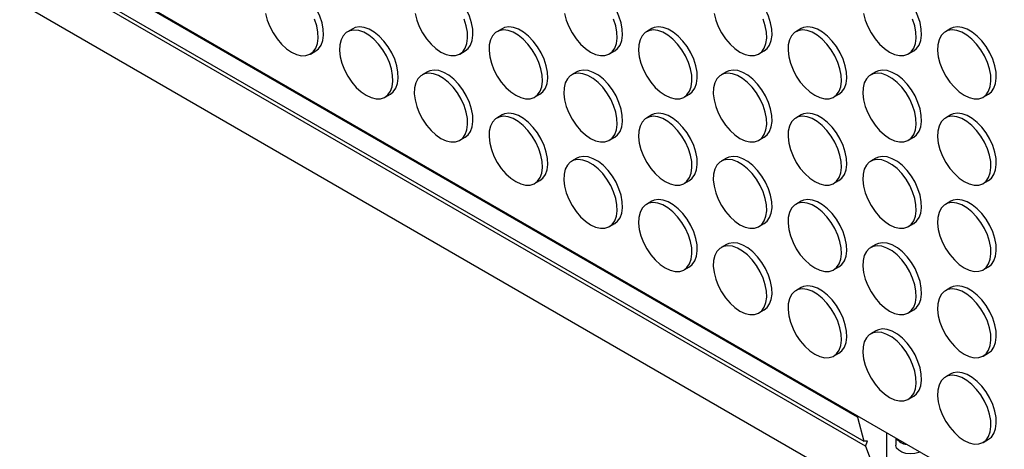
# Model space of a CAD drawing. Header units: millimetres. Extents: x 57 to 2457, y 57 to 1886.
# Tile 4 of 38: x 1918 to 2179, y 675 to 789. Entities that reach past the tile are written whole.
import ezdxf

# ---------------------------------------------------------------- set-up
doc = ezdxf.new("R2010")
doc.units = ezdxf.units.MM
doc.header["$LTSCALE"] = 9

msp = doc.modelspace()

# ---------------------------------------------------------------- linework, layer by layer
for p, q in [((2140.404, 683.83), (1934.506, 802.692)), ((2365.806, 553.994), (1934.754, 802.835)), ((2142.534, 676.102), (1928.88, 799.442)), ((1929.81, 799.98), (2142.045, 677.459)), ((2148.159, 660.857), (1918.49, 793.442)), ((2006.688, 786.68), (2005.273, 785.864)), ((2046.285, 786.684), (2044.871, 785.867)), ((2085.883, 786.687), (2084.469, 785.871)), ((2125.481, 786.691), (2124.067, 785.875)), ((2165.079, 786.695), (2163.665, 785.878)), ((1995.474, 779.972), (1996.888, 780.789)), ((2035.071, 779.976), (2036.486, 780.792)), ((2074.669, 779.98), (2076.084, 780.796)), ((2114.267, 779.983), (2115.682, 780.8)), ((2153.865, 779.987), (2155.28, 780.804)), ((2026.487, 775.25), (2025.072, 774.434)), ((2066.084, 775.254), (2064.67, 774.438)), ((2105.682, 775.258), (2104.268, 774.441)), ((2145.28, 775.261), (2143.866, 774.445)), ((2015.272, 768.543), (2016.687, 769.359)), ((2054.87, 768.546), (2056.285, 769.363)), ((2094.468, 768.55), (2095.883, 769.366)), ((2134.066, 768.554), (2135.481, 769.37)), ((2173.664, 768.557), (2175.079, 769.374)), ((2046.285, 763.821), (2044.871, 763.004)), ((2085.883, 763.824), (2084.469, 763.008)), ((2125.481, 763.828), (2124.067, 763.012)), ((2165.079, 763.832), (2163.665, 763.015)), ((2035.071, 757.113), (2036.486, 757.929)), ((2074.669, 757.117), (2076.084, 757.933)), ((2114.267, 757.12), (2115.682, 757.937)), ((2153.865, 757.124), (2155.28, 757.94)), ((2066.084, 752.391), (2064.67, 751.574)), ((2105.682, 752.395), (2104.268, 751.578)), ((2145.28, 752.398), (2143.866, 751.582)), ((2054.87, 745.683), (2056.285, 746.5)), ((2094.468, 745.687), (2095.883, 746.503)), ((2134.066, 745.691), (2135.481, 746.507)), ((2173.664, 745.694), (2175.079, 746.511)), ((2085.883, 740.961), (2084.469, 740.145)), ((2125.481, 740.965), (2124.067, 740.148)), ((2165.079, 740.969), (2163.665, 740.152)), ((2074.669, 734.253), (2076.084, 735.07)), ((2114.267, 734.257), (2115.682, 735.074)), ((2153.865, 734.261), (2155.28, 735.077)), ((2105.682, 729.531), (2104.268, 728.715)), ((2145.28, 729.535), (2143.866, 728.719)), ((2094.468, 722.824), (2095.883, 723.64)), ((2134.066, 722.827), (2135.481, 723.644)), ((2173.664, 722.831), (2175.079, 723.648)), ((2125.481, 718.102), (2124.067, 717.285)), ((2165.079, 718.105), (2163.665, 717.289)), ((2114.267, 711.394), (2115.682, 712.21)), ((2153.865, 711.398), (2155.28, 712.214)), ((2145.28, 706.672), (2143.866, 705.856)), ((2134.066, 699.964), (2135.481, 700.781)), ((2173.664, 699.968), (2175.079, 700.784)), ((2165.079, 695.242), (2163.665, 694.426)), ((2153.865, 688.535), (2155.28, 689.351)), ((2140.647, 683.975), (2140.404, 683.83)), ((2140.404, 683.83), (2142.045, 677.459)), ((2148.159, 660.857), (2148.159, 679.639)), ((2150.523, 678.274), (2150.523, 676.373)), ((2143.002, 677.465), (2142.045, 677.459)), ((2142.534, 676.102), (2143.002, 677.465)), ((2142.534, 676.102), (2148.159, 660.857)), ((2152.01, 677.416), (2152.086, 677.372)), ((2173.664, 677.105), (2175.079, 677.921))]:
    msp.add_line(p, q)
at = {"flags": 128}
for points in [[(1996.888, 780.789), (1997.648, 781.388), (1998.32, 782.344), (1998.76, 783.557), (1998.951, 784.983), (1998.887, 786.571), (1998.57, 788.262), (1998.012, 789.997), (1997.232, 791.711), (1996.259, 793.344), (1995.128, 794.836), (1993.88, 796.134), (1992.56, 797.19), (1991.216, 797.966), (1989.896, 798.434), (1988.648, 798.577), (1987.517, 798.391), (1986.889, 798.11)], [(2036.486, 780.792), (2037.246, 781.391), (2037.918, 782.348), (2038.358, 783.561), (2038.549, 784.987), (2038.485, 786.574), (2038.168, 788.266), (2037.61, 790), (2036.83, 791.715), (2035.857, 793.348), (2034.726, 794.84), (2033.478, 796.137), (2032.158, 797.193), (2030.814, 797.969), (2029.494, 798.438), (2028.246, 798.581), (2027.115, 798.395), (2026.487, 798.113)], [(2076.084, 780.796), (2076.844, 781.395), (2077.516, 782.351), (2077.956, 783.565), (2078.147, 784.991), (2078.083, 786.578), (2077.766, 788.27), (2077.208, 790.004), (2076.428, 791.719), (2075.455, 793.352), (2074.324, 794.844), (2073.076, 796.141), (2071.756, 797.197), (2070.412, 797.973), (2069.092, 798.441), (2067.844, 798.585), (2066.713, 798.398), (2066.084, 798.117)], [(2115.682, 780.8), (2116.442, 781.399), (2117.114, 782.355), (2117.554, 783.568), (2117.745, 784.994), (2117.681, 786.582), (2117.364, 788.273), (2116.806, 790.008), (2116.026, 791.723), (2115.053, 793.355), (2113.922, 794.848), (2112.674, 796.145), (2111.354, 797.201), (2110.01, 797.977), (2108.69, 798.445), (2107.442, 798.589), (2106.311, 798.402), (2105.682, 798.121)], [(2155.28, 780.804), (2156.04, 781.402), (2156.712, 782.359), (2157.152, 783.572), (2157.343, 784.998), (2157.279, 786.586), (2156.962, 788.277), (2156.404, 790.012), (2155.624, 791.726), (2154.651, 793.359), (2153.52, 794.851), (2152.272, 796.149), (2150.952, 797.204), (2149.608, 797.98), (2148.288, 798.449), (2147.04, 798.592), (2145.909, 798.406), (2145.28, 798.125)], [(1983.602, 790.675), (1984.042, 788.954), (1984.714, 787.221), (1985.594, 785.54), (1986.651, 783.97), (1987.846, 782.569), (1989.136, 781.387), (1990.474, 780.467)], [(2023.2, 790.678), (2023.64, 788.958), (2024.312, 787.225), (2025.192, 785.544), (2026.249, 783.974), (2027.444, 782.573), (2028.734, 781.391), (2030.072, 780.471)], [(2062.798, 790.682), (2063.238, 788.961), (2063.91, 787.229), (2064.79, 785.548), (2065.847, 783.978), (2067.042, 782.577), (2068.332, 781.395), (2069.67, 780.475)], [(2102.396, 790.686), (2102.836, 788.965), (2103.508, 787.233), (2104.388, 785.551), (2105.445, 783.982), (2106.64, 782.581), (2107.93, 781.399), (2109.268, 780.478)], [(2141.994, 790.69), (2142.434, 788.969), (2143.106, 787.236), (2143.986, 785.555), (2145.043, 783.985), (2146.238, 782.584), (2147.528, 781.402), (2148.866, 780.482)], [(1990.474, 780.467), (1991.812, 779.842), (1993.102, 779.535), (1994.297, 779.557), (1995.354, 779.906), (1996.234, 780.571), (1996.906, 781.528), (1997.346, 782.741), (1997.537, 784.167), (1997.473, 785.754), (1997.156, 787.446), (1996.598, 789.18)], [(2030.072, 780.471), (2031.41, 779.846), (2032.7, 779.539), (2033.895, 779.56), (2034.951, 779.91), (2035.832, 780.575), (2036.504, 781.531), (2036.944, 782.744), (2037.135, 784.171), (2037.071, 785.758), (2036.754, 787.45), (2036.196, 789.184)], [(2069.67, 780.475), (2071.008, 779.85), (2072.298, 779.543), (2073.493, 779.564), (2074.549, 779.914), (2075.43, 780.579), (2076.102, 781.535), (2076.542, 782.748), (2076.733, 784.174), (2076.669, 785.762), (2076.352, 787.453), (2075.794, 789.188)], [(2109.268, 780.478), (2110.606, 779.854), (2111.896, 779.546), (2113.091, 779.568), (2114.147, 779.917), (2115.028, 780.582), (2115.7, 781.539), (2116.14, 782.752), (2116.331, 784.178), (2116.267, 785.765), (2115.95, 787.457), (2115.392, 789.191)], [(2148.866, 780.482), (2150.204, 779.857), (2151.494, 779.55), (2152.689, 779.572), (2153.745, 779.921), (2154.626, 780.586), (2155.298, 781.542), (2155.738, 782.756), (2155.929, 784.182), (2155.865, 785.769), (2155.548, 787.461), (2154.99, 789.195)], [(2010.273, 769.038), (2011.611, 768.413), (2012.901, 768.105), (2014.096, 768.127), (2015.152, 768.477), (2016.033, 769.142), (2016.705, 770.098), (2017.145, 771.311), (2017.336, 772.737), (2017.272, 774.325), (2016.955, 776.016), (2016.397, 777.751), (2015.617, 779.465), (2014.644, 781.098), (2013.513, 782.59), (2012.265, 783.888), (2010.945, 784.943), (2009.601, 785.719), (2008.281, 786.188), (2007.033, 786.331), (2005.902, 786.145), (2004.929, 785.635), (2004.149, 784.821), (2003.591, 783.731), (2003.274, 782.406), (2003.21, 780.892), (2003.401, 779.245), (2003.841, 777.524), (2004.513, 775.792), (2005.393, 774.11), (2006.45, 772.541), (2007.645, 771.14), (2008.935, 769.958), (2010.273, 769.038)], [(2016.687, 769.359), (2017.447, 769.958), (2018.119, 770.914), (2018.559, 772.127), (2018.75, 773.554), (2018.686, 775.141), (2018.369, 776.833), (2017.811, 778.567), (2017.031, 780.282), (2016.058, 781.915), (2014.927, 783.407), (2013.679, 784.704), (2012.359, 785.76), (2011.015, 786.536), (2009.695, 787.004), (2008.447, 787.148), (2007.316, 786.961), (2006.688, 786.68)], [(2049.871, 769.041), (2051.209, 768.416), (2052.499, 768.109), (2053.694, 768.131), (2054.75, 768.48), (2055.631, 769.145), (2056.303, 770.102), (2056.743, 771.315), (2056.934, 772.741), (2056.87, 774.328), (2056.553, 776.02), (2055.995, 777.754), (2055.215, 779.469), (2054.242, 781.102), (2053.111, 782.594), (2051.863, 783.891), (2050.543, 784.947), (2049.199, 785.723), (2047.879, 786.191), (2046.631, 786.335), (2045.5, 786.149), (2044.527, 785.639), (2043.747, 784.825), (2043.189, 783.735), (2042.872, 782.409), (2042.808, 780.896), (2042.999, 779.249), (2043.439, 777.528), (2044.111, 775.795), (2044.991, 774.114), (2046.048, 772.544), (2047.243, 771.143), (2048.533, 769.961), (2049.871, 769.041)], [(2056.285, 769.363), (2057.045, 769.962), (2057.717, 770.918), (2058.157, 772.131), (2058.348, 773.557), (2058.284, 775.145), (2057.967, 776.836), (2057.409, 778.571), (2056.629, 780.285), (2055.656, 781.918), (2054.525, 783.41), (2053.277, 784.708), (2051.957, 785.764), (2050.613, 786.54), (2049.293, 787.008), (2048.045, 787.151), (2046.914, 786.965), (2046.285, 786.684)], [(2089.469, 769.045), (2090.807, 768.42), (2092.097, 768.113), (2093.292, 768.134), (2094.348, 768.484), (2095.229, 769.149), (2095.901, 770.105), (2096.341, 771.318), (2096.532, 772.745), (2096.468, 774.332), (2096.151, 776.024), (2095.593, 777.758), (2094.813, 779.473), (2093.84, 781.106), (2092.709, 782.598), (2091.461, 783.895), (2090.141, 784.951), (2088.797, 785.727), (2087.477, 786.195), (2086.229, 786.339), (2085.098, 786.152), (2084.125, 785.643), (2083.345, 784.828), (2082.787, 783.739), (2082.47, 782.413), (2082.406, 780.899), (2082.597, 779.252), (2083.037, 777.532), (2083.709, 775.799), (2084.589, 774.118), (2085.646, 772.548), (2086.841, 771.147), (2088.131, 769.965), (2089.469, 769.045)], [(2095.883, 769.366), (2096.643, 769.965), (2097.315, 770.922), (2097.755, 772.135), (2097.946, 773.561), (2097.882, 775.148), (2097.565, 776.84), (2097.007, 778.574), (2096.227, 780.289), (2095.254, 781.922), (2094.123, 783.414), (2092.875, 784.711), (2091.555, 785.767), (2090.211, 786.543), (2088.891, 787.012), (2087.643, 787.155), (2086.512, 786.969), (2085.883, 786.687)], [(2129.067, 769.049), (2130.405, 768.424), (2131.695, 768.117), (2132.89, 768.138), (2133.946, 768.488), (2134.827, 769.153), (2135.499, 770.109), (2135.939, 771.322), (2136.13, 772.748), (2136.066, 774.336), (2135.749, 776.027), (2135.191, 777.762), (2134.411, 779.476), (2133.438, 781.109), (2132.307, 782.601), (2131.059, 783.899), (2129.739, 784.955), (2128.395, 785.731), (2127.075, 786.199), (2125.827, 786.342), (2124.696, 786.156), (2123.723, 785.646), (2122.943, 784.832), (2122.385, 783.742), (2122.068, 782.417), (2122.004, 780.903), (2122.195, 779.256), (2122.635, 777.535), (2123.307, 775.803), (2124.187, 774.122), (2125.244, 772.552), (2126.439, 771.151), (2127.729, 769.969), (2129.067, 769.049)], [(2135.481, 769.37), (2136.241, 769.969), (2136.913, 770.925), (2137.353, 772.139), (2137.544, 773.565), (2137.48, 775.152), (2137.163, 776.844), (2136.605, 778.578), (2135.825, 780.293), (2134.852, 781.926), (2133.721, 783.418), (2132.473, 784.715), (2131.153, 785.771), (2129.809, 786.547), (2128.489, 787.015), (2127.241, 787.159), (2126.11, 786.972), (2125.481, 786.691)], [(2168.665, 769.052), (2170.003, 768.428), (2171.293, 768.12), (2172.488, 768.142), (2173.544, 768.491), (2174.425, 769.156), (2175.097, 770.113), (2175.537, 771.326), (2175.728, 772.752), (2175.664, 774.339), (2175.347, 776.031), (2174.789, 777.765), (2174.009, 779.48), (2173.036, 781.113), (2171.905, 782.605), (2170.657, 783.903), (2169.337, 784.958), (2167.993, 785.734), (2166.673, 786.203), (2165.425, 786.346), (2164.294, 786.16), (2163.321, 785.65), (2162.541, 784.836), (2161.983, 783.746), (2161.666, 782.42), (2161.602, 780.907), (2161.793, 779.26), (2162.233, 777.539), (2162.905, 775.807), (2163.785, 774.125), (2164.842, 772.556), (2166.037, 771.155), (2167.327, 769.973), (2168.665, 769.052)], [(2175.079, 769.374), (2175.839, 769.973), (2176.511, 770.929), (2176.951, 772.142), (2177.142, 773.568), (2177.078, 775.156), (2176.761, 776.847), (2176.203, 778.582), (2175.423, 780.297), (2174.45, 781.929), (2173.319, 783.422), (2172.071, 784.719), (2170.751, 785.775), (2169.407, 786.551), (2168.087, 787.019), (2166.839, 787.163), (2165.708, 786.976), (2165.079, 786.695)], [(2030.072, 757.608), (2031.41, 756.983), (2032.7, 756.676), (2033.895, 756.697), (2034.951, 757.047), (2035.832, 757.712), (2036.504, 758.668), (2036.944, 759.881), (2037.135, 761.307), (2037.071, 762.895), (2036.754, 764.586), (2036.196, 766.321), (2035.416, 768.036), (2034.443, 769.668), (2033.312, 771.161), (2032.064, 772.458), (2030.744, 773.514), (2029.4, 774.29), (2028.08, 774.758), (2026.832, 774.902), (2025.701, 774.715), (2024.728, 774.206), (2023.948, 773.391), (2023.39, 772.301), (2023.073, 770.976), (2023.009, 769.462), (2023.2, 767.815), (2023.64, 766.094), (2024.312, 764.362), (2025.192, 762.681), (2026.249, 761.111), (2027.444, 759.71), (2028.734, 758.528), (2030.072, 757.608)], [(2036.486, 757.929), (2037.246, 758.528), (2037.918, 759.485), (2038.358, 760.698), (2038.549, 762.124), (2038.485, 763.711), (2038.168, 765.403), (2037.61, 767.137), (2036.83, 768.852), (2035.857, 770.485), (2034.726, 771.977), (2033.478, 773.274), (2032.158, 774.33), (2030.814, 775.106), (2029.494, 775.574), (2028.246, 775.718), (2027.115, 775.532), (2026.487, 775.25)], [(2069.67, 757.612), (2071.008, 756.987), (2072.298, 756.679), (2073.493, 756.701), (2074.549, 757.051), (2075.43, 757.716), (2076.102, 758.672), (2076.542, 759.885), (2076.733, 761.311), (2076.669, 762.899), (2076.352, 764.59), (2075.794, 766.325), (2075.014, 768.039), (2074.041, 769.672), (2072.91, 771.164), (2071.662, 772.462), (2070.342, 773.517), (2068.998, 774.293), (2067.678, 774.762), (2066.43, 774.905), (2065.299, 774.719), (2064.326, 774.209), (2063.546, 773.395), (2062.988, 772.305), (2062.671, 770.98), (2062.607, 769.466), (2062.798, 767.819), (2063.238, 766.098), (2063.91, 764.366), (2064.79, 762.684), (2065.847, 761.115), (2067.042, 759.714), (2068.332, 758.532), (2069.67, 757.612)], [(2076.084, 757.933), (2076.844, 758.532), (2077.516, 759.488), (2077.956, 760.701), (2078.147, 762.128), (2078.083, 763.715), (2077.766, 765.407), (2077.208, 767.141), (2076.428, 768.856), (2075.455, 770.489), (2074.324, 771.981), (2073.076, 773.278), (2071.756, 774.334), (2070.412, 775.11), (2069.092, 775.578), (2067.844, 775.722), (2066.713, 775.535), (2066.084, 775.254)], [(2109.268, 757.615), (2110.606, 756.99), (2111.896, 756.683), (2113.091, 756.705), (2114.147, 757.054), (2115.028, 757.719), (2115.7, 758.676), (2116.14, 759.889), (2116.331, 761.315), (2116.267, 762.902), (2115.95, 764.594), (2115.392, 766.328), (2114.612, 768.043), (2113.639, 769.676), (2112.508, 771.168), (2111.26, 772.465), (2109.94, 773.521), (2108.596, 774.297), (2107.276, 774.765), (2106.028, 774.909), (2104.897, 774.723), (2103.924, 774.213), (2103.144, 773.399), (2102.586, 772.309), (2102.269, 770.983), (2102.205, 769.47), (2102.396, 767.823), (2102.836, 766.102), (2103.508, 764.369), (2104.388, 762.688), (2105.445, 761.118), (2106.64, 759.717), (2107.93, 758.535), (2109.268, 757.615)], [(2115.682, 757.937), (2116.442, 758.536), (2117.114, 759.492), (2117.554, 760.705), (2117.745, 762.131), (2117.681, 763.719), (2117.364, 765.41), (2116.806, 767.145), (2116.026, 768.859), (2115.053, 770.492), (2113.922, 771.984), (2112.674, 773.282), (2111.354, 774.338), (2110.01, 775.114), (2108.69, 775.582), (2107.442, 775.725), (2106.311, 775.539), (2105.682, 775.258)], [(2148.866, 757.619), (2150.204, 756.994), (2151.494, 756.687), (2152.689, 756.708), (2153.745, 757.058), (2154.626, 757.723), (2155.298, 758.679), (2155.738, 759.892), (2155.929, 761.319), (2155.865, 762.906), (2155.548, 764.598), (2154.99, 766.332), (2154.21, 768.047), (2153.237, 769.68), (2152.106, 771.172), (2150.858, 772.469), (2149.538, 773.525), (2148.194, 774.301), (2146.874, 774.769), (2145.626, 774.913), (2144.495, 774.726), (2143.522, 774.217), (2142.742, 773.402), (2142.184, 772.313), (2141.867, 770.987), (2141.803, 769.473), (2141.994, 767.826), (2142.434, 766.106), (2143.106, 764.373), (2143.986, 762.692), (2145.043, 761.122), (2146.238, 759.721), (2147.528, 758.539), (2148.866, 757.619)], [(2155.28, 757.94), (2156.04, 758.539), (2156.712, 759.496), (2157.152, 760.709), (2157.343, 762.135), (2157.279, 763.722), (2156.962, 765.414), (2156.404, 767.148), (2155.624, 768.863), (2154.651, 770.496), (2153.52, 771.988), (2152.272, 773.285), (2150.952, 774.341), (2149.608, 775.117), (2148.288, 775.586), (2147.04, 775.729), (2145.909, 775.543), (2145.28, 775.261)], [(2056.285, 746.5), (2057.045, 747.098), (2057.717, 748.055), (2058.157, 749.268), (2058.348, 750.694), (2058.284, 752.282), (2057.967, 753.973), (2057.409, 755.708), (2056.629, 757.422), (2055.656, 759.055), (2054.525, 760.547), (2053.277, 761.845), (2051.957, 762.9), (2050.613, 763.676), (2049.293, 764.145), (2048.045, 764.288), (2046.914, 764.102), (2046.285, 763.821)], [(2095.883, 746.503), (2096.643, 747.102), (2097.315, 748.059), (2097.755, 749.272), (2097.946, 750.698), (2097.882, 752.285), (2097.565, 753.977), (2097.007, 755.711), (2096.227, 757.426), (2095.254, 759.059), (2094.123, 760.551), (2092.875, 761.848), (2091.555, 762.904), (2090.211, 763.68), (2088.891, 764.148), (2087.643, 764.292), (2086.512, 764.106), (2085.883, 763.824)], [(2135.481, 746.507), (2136.241, 747.106), (2136.913, 748.062), (2137.353, 749.275), (2137.544, 750.702), (2137.48, 752.289), (2137.163, 753.981), (2136.605, 755.715), (2135.825, 757.43), (2134.852, 759.063), (2133.721, 760.555), (2132.473, 761.852), (2131.153, 762.908), (2129.809, 763.684), (2128.489, 764.152), (2127.241, 764.296), (2126.11, 764.109), (2125.481, 763.828)], [(2175.079, 746.511), (2175.839, 747.11), (2176.511, 748.066), (2176.951, 749.279), (2177.142, 750.705), (2177.078, 752.293), (2176.761, 753.984), (2176.203, 755.719), (2175.423, 757.433), (2174.45, 759.066), (2173.319, 760.558), (2172.071, 761.856), (2170.751, 762.912), (2169.407, 763.688), (2168.087, 764.156), (2166.839, 764.299), (2165.708, 764.113), (2165.079, 763.832)], [(2049.871, 746.178), (2051.209, 745.553), (2052.499, 745.246), (2053.694, 745.268), (2054.75, 745.617), (2055.631, 746.282), (2056.303, 747.238), (2056.743, 748.452), (2056.934, 749.878), (2056.87, 751.465), (2056.553, 753.157), (2055.995, 754.891), (2055.215, 756.606), (2054.242, 758.239), (2053.111, 759.731), (2051.863, 761.028), (2050.543, 762.084), (2049.199, 762.86), (2047.879, 763.328), (2046.631, 763.472), (2045.5, 763.285), (2044.527, 762.776), (2043.747, 761.961), (2043.189, 760.872), (2042.872, 759.546), (2042.808, 758.033), (2042.999, 756.386), (2043.439, 754.665), (2044.111, 752.932), (2044.991, 751.251), (2046.048, 749.681), (2047.243, 748.28), (2048.533, 747.098), (2049.871, 746.178)], [(2089.469, 746.182), (2090.807, 745.557), (2092.097, 745.25), (2093.292, 745.271), (2094.348, 745.621), (2095.229, 746.286), (2095.901, 747.242), (2096.341, 748.455), (2096.532, 749.881), (2096.468, 751.469), (2096.151, 753.16), (2095.593, 754.895), (2094.813, 756.61), (2093.84, 758.242), (2092.709, 759.735), (2091.461, 761.032), (2090.141, 762.088), (2088.797, 762.864), (2087.477, 763.332), (2086.229, 763.476), (2085.098, 763.289), (2084.125, 762.78), (2083.345, 761.965), (2082.787, 760.876), (2082.47, 759.55), (2082.406, 758.036), (2082.597, 756.389), (2083.037, 754.668), (2083.709, 752.936), (2084.589, 751.255), (2085.646, 749.685), (2086.841, 748.284), (2088.131, 747.102), (2089.469, 746.182)], [(2129.067, 746.186), (2130.405, 745.561), (2131.695, 745.253), (2132.89, 745.275), (2133.946, 745.625), (2134.827, 746.29), (2135.499, 747.246), (2135.939, 748.459), (2136.13, 749.885), (2136.066, 751.473), (2135.749, 753.164), (2135.191, 754.899), (2134.411, 756.613), (2133.438, 758.246), (2132.307, 759.738), (2131.059, 761.036), (2129.739, 762.091), (2128.395, 762.867), (2127.075, 763.336), (2125.827, 763.479), (2124.696, 763.293), (2123.723, 762.783), (2122.943, 761.969), (2122.385, 760.879), (2122.068, 759.554), (2122.004, 758.04), (2122.195, 756.393), (2122.635, 754.672), (2123.307, 752.94), (2124.187, 751.258), (2125.244, 749.689), (2126.439, 748.288), (2127.729, 747.106), (2129.067, 746.186)], [(2168.665, 746.189), (2170.003, 745.564), (2171.293, 745.257), (2172.488, 745.279), (2173.544, 745.628), (2174.425, 746.293), (2175.097, 747.25), (2175.537, 748.463), (2175.728, 749.889), (2175.664, 751.476), (2175.347, 753.168), (2174.789, 754.902), (2174.009, 756.617), (2173.036, 758.25), (2171.905, 759.742), (2170.657, 761.039), (2169.337, 762.095), (2167.993, 762.871), (2166.673, 763.339), (2165.425, 763.483), (2164.294, 763.297), (2163.321, 762.787), (2162.541, 761.973), (2161.983, 760.883), (2161.666, 759.557), (2161.602, 758.044), (2161.793, 756.397), (2162.233, 754.676), (2162.905, 752.943), (2163.785, 751.262), (2164.842, 749.692), (2166.037, 748.291), (2167.327, 747.109), (2168.665, 746.189)], [(2069.67, 734.748), (2071.008, 734.124), (2072.298, 733.816), (2073.493, 733.838), (2074.549, 734.187), (2075.43, 734.852), (2076.102, 735.809), (2076.542, 737.022), (2076.733, 738.448), (2076.669, 740.035), (2076.352, 741.727), (2075.794, 743.461), (2075.014, 745.176), (2074.041, 746.809), (2072.91, 748.301), (2071.662, 749.599), (2070.342, 750.654), (2068.998, 751.43), (2067.678, 751.899), (2066.43, 752.042), (2065.299, 751.856), (2064.326, 751.346), (2063.546, 750.532), (2062.988, 749.442), (2062.671, 748.116), (2062.607, 746.603), (2062.798, 744.956), (2063.238, 743.235), (2063.91, 741.503), (2064.79, 739.821), (2065.847, 738.252), (2067.042, 736.851), (2068.332, 735.669), (2069.67, 734.748)], [(2076.084, 735.07), (2076.844, 735.669), (2077.516, 736.625), (2077.956, 737.838), (2078.147, 739.264), (2078.083, 740.852), (2077.766, 742.543), (2077.208, 744.278), (2076.428, 745.993), (2075.455, 747.625), (2074.324, 749.118), (2073.076, 750.415), (2071.756, 751.471), (2070.412, 752.247), (2069.092, 752.715), (2067.844, 752.859), (2066.713, 752.672), (2066.084, 752.391)], [(2109.268, 734.752), (2110.606, 734.127), (2111.896, 733.82), (2113.091, 733.842), (2114.147, 734.191), (2115.028, 734.856), (2115.7, 735.812), (2116.14, 737.026), (2116.331, 738.452), (2116.267, 740.039), (2115.95, 741.731), (2115.392, 743.465), (2114.612, 745.18), (2113.639, 746.813), (2112.508, 748.305), (2111.26, 749.602), (2109.94, 750.658), (2108.596, 751.434), (2107.276, 751.902), (2106.028, 752.046), (2104.897, 751.859), (2103.924, 751.35), (2103.144, 750.535), (2102.586, 749.446), (2102.269, 748.12), (2102.205, 746.607), (2102.396, 744.96), (2102.836, 743.239), (2103.508, 741.506), (2104.388, 739.825), (2105.445, 738.255), (2106.64, 736.854), (2107.93, 735.672), (2109.268, 734.752)], [(2115.682, 735.074), (2116.442, 735.672), (2117.114, 736.629), (2117.554, 737.842), (2117.745, 739.268), (2117.681, 740.856), (2117.364, 742.547), (2116.806, 744.282), (2116.026, 745.996), (2115.053, 747.629), (2113.922, 749.121), (2112.674, 750.419), (2111.354, 751.474), (2110.01, 752.25), (2108.69, 752.719), (2107.442, 752.862), (2106.311, 752.676), (2105.682, 752.395)], [(2148.866, 734.756), (2150.204, 734.131), (2151.494, 733.824), (2152.689, 733.845), (2153.745, 734.195), (2154.626, 734.86), (2155.298, 735.816), (2155.738, 737.029), (2155.929, 738.455), (2155.865, 740.043), (2155.548, 741.734), (2154.99, 743.469), (2154.21, 745.184), (2153.237, 746.816), (2152.106, 748.309), (2150.858, 749.606), (2149.538, 750.662), (2148.194, 751.438), (2146.874, 751.906), (2145.626, 752.05), (2144.495, 751.863), (2143.522, 751.354), (2142.742, 750.539), (2142.184, 749.45), (2141.867, 748.124), (2141.803, 746.61), (2141.994, 744.963), (2142.434, 743.242), (2143.106, 741.51), (2143.986, 739.829), (2145.043, 738.259), (2146.238, 736.858), (2147.528, 735.676), (2148.866, 734.756)], [(2155.28, 735.077), (2156.04, 735.676), (2156.712, 736.633), (2157.152, 737.846), (2157.343, 739.272), (2157.279, 740.859), (2156.962, 742.551), (2156.404, 744.285), (2155.624, 746), (2154.651, 747.633), (2153.52, 749.125), (2152.272, 750.422), (2150.952, 751.478), (2149.608, 752.254), (2148.288, 752.722), (2147.04, 752.866), (2145.909, 752.68), (2145.28, 752.398)], [(2095.883, 723.64), (2096.643, 724.239), (2097.315, 725.195), (2097.755, 726.409), (2097.946, 727.835), (2097.882, 729.422), (2097.565, 731.114), (2097.007, 732.848), (2096.227, 734.563), (2095.254, 736.196), (2094.123, 737.688), (2092.875, 738.985), (2091.555, 740.041), (2090.211, 740.817), (2088.891, 741.285), (2087.643, 741.429), (2086.512, 741.242), (2085.883, 740.961)], [(2135.481, 723.644), (2136.241, 724.243), (2136.913, 725.199), (2137.353, 726.412), (2137.544, 727.838), (2137.48, 729.426), (2137.163, 731.117), (2136.605, 732.852), (2135.825, 734.567), (2134.852, 736.199), (2133.721, 737.692), (2132.473, 738.989), (2131.153, 740.045), (2129.809, 740.821), (2128.489, 741.289), (2127.241, 741.433), (2126.11, 741.246), (2125.481, 740.965)], [(2168.665, 723.326), (2170.003, 722.701), (2171.293, 722.394), (2172.488, 722.416), (2173.544, 722.765), (2174.425, 723.43), (2175.097, 724.386), (2175.537, 725.6), (2175.728, 727.026), (2175.664, 728.613), (2175.347, 730.305), (2174.789, 732.039), (2174.009, 733.754), (2173.036, 735.387), (2171.905, 736.879), (2170.657, 738.176), (2169.337, 739.232), (2167.993, 740.008), (2166.673, 740.476), (2165.425, 740.62), (2164.294, 740.433), (2163.321, 739.924), (2162.541, 739.109), (2161.983, 738.02), (2161.666, 736.694), (2161.602, 735.181), (2161.793, 733.534), (2162.233, 731.813), (2162.905, 730.08), (2163.785, 728.399), (2164.842, 726.829), (2166.037, 725.428), (2167.327, 724.246), (2168.665, 723.326)], [(2175.079, 723.648), (2175.839, 724.246), (2176.511, 725.203), (2176.951, 726.416), (2177.142, 727.842), (2177.078, 729.43), (2176.761, 731.121), (2176.203, 732.856), (2175.423, 734.57), (2174.45, 736.203), (2173.319, 737.695), (2172.071, 738.993), (2170.751, 740.048), (2169.407, 740.824), (2168.087, 741.293), (2166.839, 741.436), (2165.708, 741.25), (2165.079, 740.969)], [(2089.469, 723.319), (2090.807, 722.694), (2092.097, 722.387), (2093.292, 722.408), (2094.348, 722.758), (2095.229, 723.423), (2095.901, 724.379), (2096.341, 725.592), (2096.532, 727.018), (2096.468, 728.606), (2096.151, 730.297), (2095.593, 732.032), (2094.813, 733.746), (2093.84, 735.379), (2092.709, 736.871), (2091.461, 738.169), (2090.141, 739.225), (2088.797, 740.001), (2087.477, 740.469), (2086.229, 740.612), (2085.098, 740.426), (2084.125, 739.916), (2083.345, 739.102), (2082.787, 738.012), (2082.47, 736.687), (2082.406, 735.173), (2082.597, 733.526), (2083.037, 731.805), (2083.709, 730.073), (2084.589, 728.392), (2085.646, 726.822), (2086.841, 725.421), (2088.131, 724.239), (2089.469, 723.319)], [(2129.067, 723.322), (2130.405, 722.698), (2131.695, 722.39), (2132.89, 722.412), (2133.946, 722.761), (2134.827, 723.426), (2135.499, 724.383), (2135.939, 725.596), (2136.13, 727.022), (2136.066, 728.609), (2135.749, 730.301), (2135.191, 732.035), (2134.411, 733.75), (2133.438, 735.383), (2132.307, 736.875), (2131.059, 738.173), (2129.739, 739.228), (2128.395, 740.004), (2127.075, 740.473), (2125.827, 740.616), (2124.696, 740.43), (2123.723, 739.92), (2122.943, 739.106), (2122.385, 738.016), (2122.068, 736.69), (2122.004, 735.177), (2122.195, 733.53), (2122.635, 731.809), (2123.307, 730.077), (2124.187, 728.395), (2125.244, 726.826), (2126.439, 725.425), (2127.729, 724.243), (2129.067, 723.322)], [(2109.268, 711.889), (2110.606, 711.264), (2111.896, 710.957), (2113.091, 710.978), (2114.147, 711.328), (2115.028, 711.993), (2115.7, 712.949), (2116.14, 714.162), (2116.331, 715.589), (2116.267, 717.176), (2115.95, 718.868), (2115.392, 720.602), (2114.612, 722.317), (2113.639, 723.95), (2112.508, 725.442), (2111.26, 726.739), (2109.94, 727.795), (2108.596, 728.571), (2107.276, 729.039), (2106.028, 729.183), (2104.897, 728.996), (2103.924, 728.487), (2103.144, 727.672), (2102.586, 726.583), (2102.269, 725.257), (2102.205, 723.743), (2102.396, 722.096), (2102.836, 720.376), (2103.508, 718.643), (2104.388, 716.962), (2105.445, 715.392), (2106.64, 713.991), (2107.93, 712.809), (2109.268, 711.889)], [(2115.682, 712.21), (2116.442, 712.809), (2117.114, 713.766), (2117.554, 714.979), (2117.745, 716.405), (2117.681, 717.992), (2117.364, 719.684), (2116.806, 721.418), (2116.026, 723.133), (2115.053, 724.766), (2113.922, 726.258), (2112.674, 727.555), (2111.354, 728.611), (2110.01, 729.387), (2108.69, 729.856), (2107.442, 729.999), (2106.311, 729.813), (2105.682, 729.531)], [(2148.866, 711.893), (2150.204, 711.268), (2151.494, 710.961), (2152.689, 710.982), (2153.745, 711.332), (2154.626, 711.997), (2155.298, 712.953), (2155.738, 714.166), (2155.929, 715.592), (2155.865, 717.18), (2155.548, 718.871), (2154.99, 720.606), (2154.21, 722.32), (2153.237, 723.953), (2152.106, 725.445), (2150.858, 726.743), (2149.538, 727.799), (2148.194, 728.575), (2146.874, 729.043), (2145.626, 729.186), (2144.495, 729), (2143.522, 728.49), (2142.742, 727.676), (2142.184, 726.586), (2141.867, 725.261), (2141.803, 723.747), (2141.994, 722.1), (2142.434, 720.379), (2143.106, 718.647), (2143.986, 716.966), (2145.043, 715.396), (2146.238, 713.995), (2147.528, 712.813), (2148.866, 711.893)], [(2155.28, 712.214), (2156.04, 712.813), (2156.712, 713.769), (2157.152, 714.983), (2157.343, 716.409), (2157.279, 717.996), (2156.962, 719.688), (2156.404, 721.422), (2155.624, 723.137), (2154.651, 724.77), (2153.52, 726.262), (2152.272, 727.559), (2150.952, 728.615), (2149.608, 729.391), (2148.288, 729.859), (2147.04, 730.003), (2145.909, 729.816), (2145.28, 729.535)], [(2129.067, 700.459), (2130.405, 699.834), (2131.695, 699.527), (2132.89, 699.549), (2133.946, 699.898), (2134.827, 700.563), (2135.499, 701.52), (2135.939, 702.733), (2136.13, 704.159), (2136.066, 705.746), (2135.749, 707.438), (2135.191, 709.172), (2134.411, 710.887), (2133.438, 712.52), (2132.307, 714.012), (2131.059, 715.309), (2129.739, 716.365), (2128.395, 717.141), (2127.075, 717.609), (2125.827, 717.753), (2124.696, 717.567), (2123.723, 717.057), (2122.943, 716.243), (2122.385, 715.153), (2122.068, 713.827), (2122.004, 712.314), (2122.195, 710.667), (2122.635, 708.946), (2123.307, 707.213), (2124.187, 705.532), (2125.244, 703.962), (2126.439, 702.561), (2127.729, 701.379), (2129.067, 700.459)], [(2135.481, 700.781), (2136.241, 701.38), (2136.913, 702.336), (2137.353, 703.549), (2137.544, 704.975), (2137.48, 706.563), (2137.163, 708.254), (2136.605, 709.989), (2135.825, 711.703), (2134.852, 713.336), (2133.721, 714.828), (2132.473, 716.126), (2131.153, 717.182), (2129.809, 717.958), (2128.489, 718.426), (2127.241, 718.569), (2126.11, 718.383), (2125.481, 718.102)], [(2168.665, 700.463), (2170.003, 699.838), (2171.293, 699.531), (2172.488, 699.552), (2173.544, 699.902), (2174.425, 700.567), (2175.097, 701.523), (2175.537, 702.736), (2175.728, 704.163), (2175.664, 705.75), (2175.347, 707.442), (2174.789, 709.176), (2174.009, 710.891), (2173.036, 712.524), (2171.905, 714.016), (2170.657, 715.313), (2169.337, 716.369), (2167.993, 717.145), (2166.673, 717.613), (2165.425, 717.757), (2164.294, 717.57), (2163.321, 717.061), (2162.541, 716.246), (2161.983, 715.157), (2161.666, 713.831), (2161.602, 712.317), (2161.793, 710.67), (2162.233, 708.95), (2162.905, 707.217), (2163.785, 705.536), (2164.842, 703.966), (2166.037, 702.565), (2167.327, 701.383), (2168.665, 700.463)], [(2175.079, 700.784), (2175.839, 701.383), (2176.511, 702.34), (2176.951, 703.553), (2177.142, 704.979), (2177.078, 706.566), (2176.761, 708.258), (2176.203, 709.992), (2175.423, 711.707), (2174.45, 713.34), (2173.319, 714.832), (2172.071, 716.129), (2170.751, 717.185), (2169.407, 717.961), (2168.087, 718.43), (2166.839, 718.573), (2165.708, 718.387), (2165.079, 718.105)], [(2155.28, 689.351), (2156.04, 689.95), (2156.712, 690.906), (2157.152, 692.119), (2157.343, 693.546), (2157.279, 695.133), (2156.962, 696.825), (2156.404, 698.559), (2155.624, 700.274), (2154.651, 701.907), (2153.52, 703.399), (2152.272, 704.696), (2150.952, 705.752), (2149.608, 706.528), (2148.288, 706.996), (2147.04, 707.14), (2145.909, 706.953), (2145.28, 706.672)], [(2148.866, 689.03), (2150.204, 688.405), (2151.494, 688.097), (2152.689, 688.119), (2153.745, 688.469), (2154.626, 689.134), (2155.298, 690.09), (2155.738, 691.303), (2155.929, 692.729), (2155.865, 694.317), (2155.548, 696.008), (2154.99, 697.743), (2154.21, 699.457), (2153.237, 701.09), (2152.106, 702.582), (2150.858, 703.88), (2149.538, 704.935), (2148.194, 705.712), (2146.874, 706.18), (2145.626, 706.323), (2144.495, 706.137), (2143.522, 705.627), (2142.742, 704.813), (2142.184, 703.723), (2141.867, 702.398), (2141.803, 700.884), (2141.994, 699.237), (2142.434, 697.516), (2143.106, 695.784), (2143.986, 694.102), (2145.043, 692.533), (2146.238, 691.132), (2147.528, 689.95), (2148.866, 689.03)], [(2168.665, 677.6), (2170.003, 676.975), (2171.293, 676.668), (2172.488, 676.689), (2173.544, 677.039), (2174.425, 677.704), (2175.097, 678.66), (2175.537, 679.873), (2175.728, 681.299), (2175.664, 682.887), (2175.347, 684.578), (2174.789, 686.313), (2174.009, 688.028), (2173.036, 689.66), (2171.905, 691.153), (2170.657, 692.45), (2169.337, 693.506), (2167.993, 694.282), (2166.673, 694.75), (2165.425, 694.894), (2164.294, 694.707), (2163.321, 694.198), (2162.541, 693.383), (2161.983, 692.294), (2161.666, 690.968), (2161.602, 689.454), (2161.793, 687.807), (2162.233, 686.086), (2162.905, 684.354), (2163.785, 682.673), (2164.842, 681.103), (2166.037, 679.702), (2167.327, 678.52), (2168.665, 677.6)], [(2175.079, 677.921), (2175.839, 678.52), (2176.511, 679.477), (2176.951, 680.69), (2177.142, 682.116), (2177.078, 683.703), (2176.761, 685.395), (2176.203, 687.129), (2175.423, 688.844), (2174.45, 690.477), (2173.319, 691.969), (2172.071, 693.266), (2170.751, 694.322), (2169.407, 695.098), (2168.087, 695.566), (2166.839, 695.71), (2165.708, 695.524), (2165.079, 695.242)], [(2156.976, 674.549), (2156.651, 674.418), (2155.558, 674.142), (2154.373, 674.065), (2153.202, 674.193), (2152.147, 674.515), (2151.304, 675.002), (2150.747, 675.61), (2150.525, 676.286), (2150.523, 676.373)]]:
    msp.add_lwpolyline(points, dxfattribs=at)
msp.add_arc((2153.745, 680.333), 3.744, 215.01095, 264.99442)

doc.saveas('drawing.dxf')
